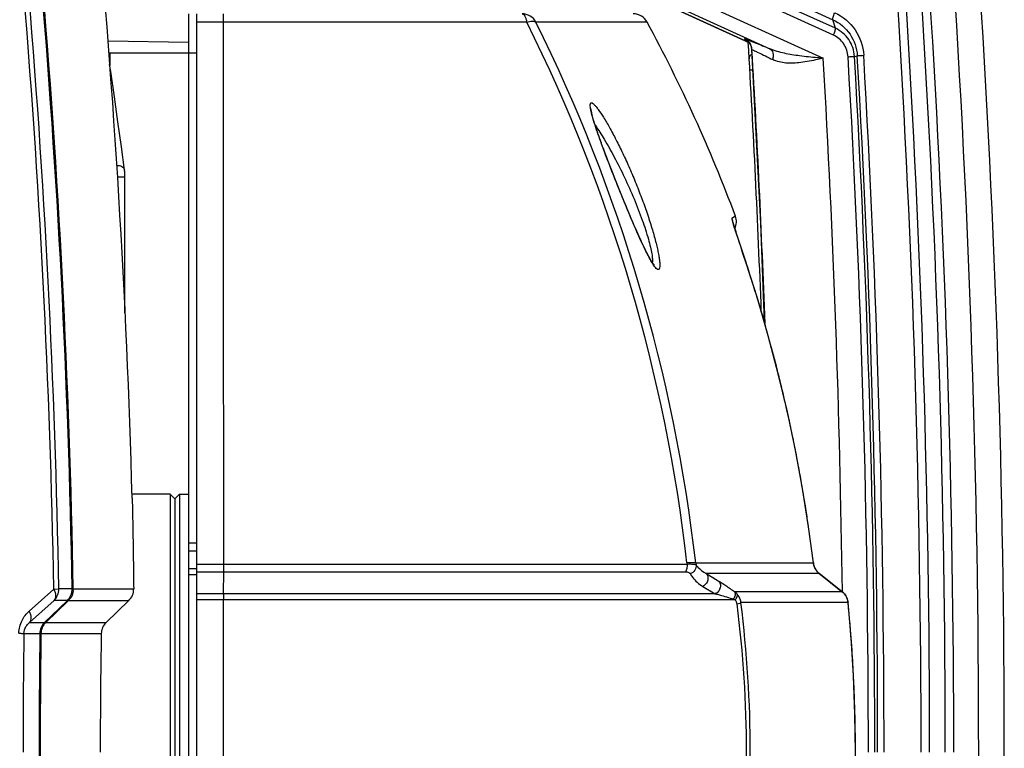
# Model space of a CAD drawing. Header units: millimetres. Extents: x 0 to 420, y 0 to 297.
# Tile 16 of 82: x 154 to 173, y 69 to 83. Entities that reach past the tile are written whole.
import ezdxf

# ---------------------------------------------------------------- set-up
doc = ezdxf.new("R2010")
doc.units = ezdxf.units.MM
doc.header["$LTSCALE"] = 23.1
doc.layers.get('0').update_dxf_attribs({"linetype": 'CONTINUOUS'})
doc.layers.add('02___PRT_ALL_AXES', color=7, linetype='CONTINUOUS')
doc.layers.add('06___PRT_ALL_SURFS', color=7, linetype='CONTINUOUS')

msp = doc.modelspace()

# ---------------------------------------------------------------- linework, layer by layer
at = {"color": 7, "linetype": 'Continuous'}
for p, q in [((167.8231, 82.6475), (164.2914, 84.2591)), ((167.0779, 84.1559), (169.4309, 83.0821)), ((169.4808, 82.9164), (167.1278, 83.9902)), ((169.4427, 82.7842), (167.0896, 83.858)), ((166.1975, 83.7336), (169.2475, 82.3418)), ((166.0556, 83.5149), (168.2269, 82.524)), ((157.0891, 54.8745), (157.0891, 83.1945)), ((157.2391, 54.8745), (157.2391, 83.1945)), ((165.8714, 83.0373), (163.738, 83.0374)), ((169.4808, 82.9164), (169.4309, 83.0821)), ((163.5648, 83.0345), (157.2391, 83.0345)), ((157.0891, 82.6416), (155.5351, 82.6687)), ((167.8724, 82.5188), (167.873, 82.5076)), ((167.8756, 82.5074), (167.8809, 82.5075)), ((155.5529, 82.4445), (157.2391, 82.4445)), ((155.5738, 82.4445), (155.5738, 82.2011)), ((167.8282, 82.3317), (167.8282, 82.3318)), ((169.8455, 82.3792), (169.9008, 82.39)), ((155.7169, 80.0702), (155.8624, 80.0702)), ((155.8624, 77.4549), (155.8623, 80.0763)), ((167.5645, 79.3145), (167.4975, 79.2721)), ((167.5251, 79.1631), (167.5207, 79.1778)), ((167.5302, 79.1461), (167.5251, 79.1631)), ((167.5362, 79.1267), (167.5302, 79.1461)), ((167.543, 79.1051), (167.5362, 79.1267)), ((167.5506, 79.0811), (167.543, 79.1051)), ((167.5591, 79.0547), (167.5506, 79.0811)), ((167.5684, 79.0258), (167.5591, 79.0547)), ((167.5786, 78.9945), (167.5684, 79.0258)), ((167.5955, 78.9428), (167.5786, 78.9945)), ((167.6144, 78.8855), (167.5955, 78.9428)), ((167.6353, 78.8224), (167.6144, 78.8855)), ((167.6661, 78.7296), (167.6353, 78.8224)), ((167.7091, 78.6002), (167.6661, 78.7296)), ((167.7712, 78.413), (167.7091, 78.6002)), ((167.7712, 78.413), (167.7706, 78.4145)), ((156.8191, 73.8945), (156.7291, 73.9845)), ((156.7291, 73.9845), (156.7291, 64.0845)), ((156.9091, 73.9845), (156.8191, 73.8945)), ((156.9091, 73.9845), (157.0891, 73.9845)), ((156.9091, 73.9845), (156.9091, 64.0845)), ((156.8191, 73.8945), (156.8191, 64.1745)), ((157.0891, 73.0496), (157.2391, 73.0496)), ((157.0891, 72.8963), (157.2391, 72.8963)), ((166.6358, 72.6634), (166.6385, 72.6425)), ((166.803, 72.6641), (169.0595, 72.6641)), ((169.0595, 72.665), (169.0595, 72.6641)), ((169.0597, 72.6634), (169.0595, 72.6641)), ((157.2391, 72.55), (157.0891, 72.55)), ((157.2391, 72.6425), (166.6385, 72.6425)), ((157.2391, 72.4928), (166.6055, 72.4928)), ((157.7552, 72.0723), (157.7567, 72.4928)), ((157.2391, 72.4345), (157.0891, 72.4345)), ((166.9981, 72.4649), (169.1682, 72.4649)), ((166.9981, 72.4649), (167.2364, 72.322)), ((169.1704, 72.4632), (169.1682, 72.4649)), ((169.1682, 72.4649), (169.1703, 72.4632)), ((169.1682, 72.4649), (169.1703, 72.4632)), ((169.1703, 72.4632), (169.6092, 72.113)), ((169.6115, 72.1113), (169.1704, 72.4632)), ((154.029, 71.7397), (154.5009, 72.1628)), ((154.5009, 72.1628), (154.5963, 72.1645)), ((154.852, 72.1645), (154.5963, 72.1645)), ((154.8736, 72.1645), (154.852, 72.1641)), ((154.8736, 72.1645), (156.0313, 72.1645)), ((166.9393, 72.2152), (167.1788, 72.0723)), ((169.6092, 72.113), (167.5495, 72.113)), ((169.6116, 72.1113), (169.6092, 72.113)), ((154.0337, 71.5212), (154.5056, 71.9439)), ((154.3241, 71.5212), (154.7607, 71.9439)), ((154.7713, 71.933), (154.3459, 71.5212)), ((154.7607, 71.9439), (154.5056, 71.9439)), ((154.7826, 71.9439), (154.7713, 71.933)), ((154.7826, 71.9439), (154.772, 71.9549)), ((154.7826, 71.9439), (155.9391, 71.9439)), ((155.9391, 71.9439), (155.5015, 71.5212)), ((167.1788, 72.0723), (157.2391, 72.0723)), ((167.5586, 71.9559), (157.2391, 71.9559)), ((169.7227, 71.907), (167.6693, 71.907)), ((169.7229, 71.9065), (169.7227, 71.907)), ((154.3459, 71.5212), (154.3353, 71.5321)), ((154.0337, 71.5212), (154.3241, 71.5212)), ((154.3459, 71.5212), (155.5015, 71.5212)), ((153.9267, 71.3098), (154.2328, 71.3098)), ((154.2544, 71.3098), (154.2328, 71.3101)), ((154.2544, 71.3098), (155.4095, 71.3098))]:
    msp.add_line(p, q, dxfattribs=at)
for points in [[(164.0532, 84.3697), (164.0944, 84.3502), (164.1374, 84.33), (164.1821, 84.3092), (164.2282, 84.2879), (164.2756, 84.2661), (167.8234, 82.6471)], [(167.7707, 82.6952), (167.7702, 82.6956), (167.7705, 82.6954), (167.7718, 82.6946), (167.7741, 82.6931), (167.7775, 82.6908), (167.7822, 82.6874), (167.788, 82.6829), (167.7949, 82.6771), (167.8022, 82.6704), (167.8096, 82.663), (167.817, 82.6549), (167.8241, 82.6462), (167.831, 82.637), (167.8375, 82.6272), (167.8437, 82.6168), (167.8494, 82.606), (167.8545, 82.5946), (167.8592, 82.5828), (167.8632, 82.5706), (167.8666, 82.558), (167.8693, 82.545), (167.8712, 82.5318), (167.8724, 82.5188)], [(167.873, 82.5076), (168.0467, 79.1748), (168.1171, 77.2865)], [(167.8777, 82.4176), (167.8777, 82.4175), (167.8664, 82.4108), (167.8563, 82.4026), (167.8474, 82.3929), (167.8401, 82.3821), (167.8344, 82.3703), (167.8304, 82.3578), (167.8284, 82.3449), (167.8282, 82.3318)], [(155.8553, 80.1959), (155.7953, 80.6435), (155.729, 81.124), (155.6609, 81.6053), (155.5908, 82.0872), (155.5706, 82.2222)], [(166.0109, 78.374), (166.0106, 78.3742), (166.0082, 78.3768), (166.0043, 78.3812), (165.9993, 78.3873), (165.9932, 78.3953), (165.9861, 78.405), (165.9782, 78.4164), (165.9696, 78.4295), (165.9602, 78.4443), (165.9502, 78.4607), (165.9395, 78.4787), (165.9281, 78.4984), (165.9162, 78.5197), (165.9037, 78.5425), (165.8906, 78.567), (165.877, 78.5931), (165.8628, 78.6207), (165.8481, 78.6499), (165.8328, 78.6807), (165.8171, 78.713), (165.8008, 78.7468), (165.7841, 78.7821), (165.7668, 78.8188), (165.7491, 78.8571), (165.731, 78.8968), (165.7123, 78.938), (165.6931, 78.9808), (165.6735, 79.025), (165.6533, 79.0707), (165.6327, 79.118), (165.6116, 79.1667), (165.59, 79.217), (165.5679, 79.2688), (165.5452, 79.3221), (165.5222, 79.3769), (165.4986, 79.4331), (165.4747, 79.4907), (165.4503, 79.5496), (165.4256, 79.6097), (165.4005, 79.671), (165.3751, 79.7334), (165.3495, 79.7969), (165.3236, 79.8612), (165.2975, 79.9264), (165.2714, 79.9921), (165.2453, 80.058), (165.2194, 80.1239), (165.1938, 80.1893), (165.1686, 80.2541), (165.144, 80.3178), (165.1201, 80.3802), (165.097, 80.4409), (165.0747, 80.4999), (165.0533, 80.5569), (165.0329, 80.612), (165.0134, 80.665), (164.9947, 80.7162), (164.977, 80.7654), (164.9602, 80.8127), (164.9442, 80.8581), (164.9291, 80.9016), (164.9148, 80.9433), (164.9014, 80.9832), (164.8888, 81.0212), (164.8771, 81.0574), (164.8663, 81.0917), (164.8563, 81.1241), (164.8472, 81.1544), (164.8389, 81.1828), (164.8315, 81.2092), (164.8249, 81.2336), (164.8192, 81.2561), (164.8141, 81.2767), (164.8099, 81.2954), (164.8063, 81.3123), (164.8033, 81.3273), (164.8011, 81.3405), (164.7993, 81.3519), (164.7982, 81.3613), (164.7975, 81.3688), (164.7972, 81.3741), (164.7971, 81.3752)], [(155.8623, 80.0763), (155.8621, 80.0944), (155.8616, 80.1127), (155.8609, 80.131), (155.8598, 80.1492), (155.8584, 80.167), (155.8567, 80.1843), (155.8552, 80.1961)], [(167.5287, 79.2919), (167.5147, 79.2829), (167.4975, 79.2721)], [(167.5645, 79.3145), (167.563, 79.3136), (167.56, 79.3116)], [(167.5207, 79.1778), (167.5171, 79.1902), (167.5157, 79.1954), (167.5144, 79.2), (167.5133, 79.204), (167.5125, 79.2072), (167.5118, 79.2098), (167.5114, 79.2116), (167.5112, 79.2123)], [(169.0595, 72.665), (168.9667, 73.3572), (168.8497, 74.0941), (168.714, 74.8293), (168.5597, 75.5623), (168.3867, 76.2923), (168.195, 77.0187), (167.9848, 77.7409), (167.7712, 78.413)], [(169.1704, 72.4632), (169.1547, 72.4767), (169.1383, 72.493), (169.123, 72.5109), (169.1089, 72.5302), (169.0962, 72.551), (169.085, 72.5732), (169.0756, 72.5965), (169.068, 72.6208), (169.0624, 72.6456), (169.0597, 72.6634)], [(169.723, 66.1625), (169.7827, 66.8453), (169.8286, 67.5744), (169.8561, 68.3048), (169.8653, 69.0359), (169.856, 69.7671), (169.8284, 70.4977), (169.7824, 71.2271), (169.7229, 71.9065)]]:
    msp.add_lwpolyline(points, dxfattribs=at)
for centre, radius, start, end in [((-21.1355, 69.0342), 176.0153, 1.019039, 8.783082), ((-21.0896, 69.0342), 175.991, 1.01918, 8.785311), ((-21.3056, 69.0341), 175.8343, 1.019558, 8.700877), ((-21.3013, 69.0341), 175.9254, 1.019582, 8.701086), ((-58.5645, 69.0345), 230.7916, 356.179959, 3.820042), ((-58.6733, 69.0345), 231.3915, 356.251007, 3.748993), ((-58.7529, 69.0327), 229.8762, 0.000473, 3.617699), ((-58.738, 69.0326), 230.0241, 0.000467, 3.617696), ((-58.6209, 69.0327), 230.2085, 0.000453, 3.617698), ((-58.6062, 69.0326), 230.3564, 0.000448, 3.617693), ((135.7245, 69.1208), 31.2799, 6.50434, 26.41729), ((165.6077, 82.8945), 0.3, 28.44324, 90), ((135.6312, 69.1229), 31.206, 6.51446, 26.47435), ((-58.6733, 69.0345), 226.8915, 2.133644, 3.441188), ((167.6365, 82.5028), 0.2444, 7.24836, 13.34623), ((167.633, 82.5023), 0.248, 1.2134, 7.2562), ((167.9177, 82.5487), 0.0552, 226.60251, 228.27301), ((-58.6172, 69.0338), 226.8985, 2.077052, 3.404353), ((-58.4846, 69.0334), 228.1206, 0.773076, 3.344495), ((-58.5213, 69.033), 228.6341, 0.000369, 3.344297), ((-58.5464, 69.033), 228.7815, 0.000361, 3.344297), ((-58.6752, 69.033), 228.9659, 0.000347, 3.344299), ((-58.7012, 69.033), 229.1142, 0.000345, 3.344292), ((167.2151, 79.1673), 0.3012, 6.36314, 20.36228), ((167.2834, 79.2096), 0.3, 333.63468, 20.46655), ((139.605, 69.0898), 29.669, 16.89375, 18.318), ((139.5685, 69.0786), 29.7072, 16.20782, 16.89398), ((139.5613, 69.0764), 29.7147, 15.45589, 16.20784), ((139.5392, 69.0704), 29.7376, 14.3426, 15.45573), ((139.5101, 69.0629), 29.7676, 13.70268, 14.3427), ((139.4948, 69.0592), 29.7834, 12.6698, 13.70266), ((139.4772, 69.0553), 29.8014, 12.02502, 12.66978), ((139.4566, 69.0509), 29.8225, 11.26414, 12.02502), ((139.4446, 69.0485), 29.8347, 10.52319, 11.26415), ((139.4423, 69.0481), 29.8371, 9.8456, 10.5232), ((139.4177, 69.0438), 29.862, 8.97969, 9.8455), ((139.3937, 69.04), 29.8863, 8.40054, 8.97976), ((139.3892, 69.0393), 29.8909, 6.96524, 8.40059), ((167.0581, 72.6913), 0.2566, 186.08781, 194.50781), ((169.3666, 72.7009), 0.3093, 186.83976, 204.64094), ((102.8418, 72.6233), 54.9151, 359.86386, 0.02001), ((169.3618, 72.6991), 0.3042, 204.69376, 208.93579), ((169.361, 72.6986), 0.3032, 208.93838, 209.65041), ((169.3603, 72.6982), 0.3024, 209.64879, 213.45076), ((169.3585, 72.697), 0.3003, 213.45321, 214.43294), ((169.3574, 72.6963), 0.2989, 214.43226, 216.79334), ((169.3566, 72.6957), 0.2979, 216.79442, 217.98592), ((169.3563, 72.6955), 0.2976, 217.98603, 219.15777), ((169.3562, 72.6954), 0.2975, 219.1575, 222.50265), ((169.3548, 72.6941), 0.2956, 222.50318, 223.8412), ((169.3535, 72.6928), 0.2937, 223.84007, 227.04554), ((169.3526, 72.6918), 0.2924, 227.04766, 228.82988), ((169.3524, 72.6917), 0.2921, 228.83028, 230.9063), ((154.2959, 72.1591), 0.3005, 314.25413, 1.02876), ((154.5524, 72.1593), 0.2996, 314.05047, 1.00614), ((154.5735, 72.1593), 0.3002, 355.15221, 1.00975), ((155.7297, 72.1611), 0.3017, 313.97197, 0.66156), ((167.3654, 71.8657), 0.3084, 40.35482, 53.3317), ((169.4242, 71.8768), 0.3, 46.1548, 51.92228), ((169.4244, 71.8768), 0.3, 5.6758, 51.40943), ((169.424, 71.8766), 0.3004, 40.39882, 46.15955), ((154.5736, 72.1593), 0.3001, 314.14985, 320.00724), ((190.7504, 71.9709), 32.9954, 179.82397, 180.02611), ((144.8402, 69.0345), 23.0091, 352.8282, 7.1718), ((140.8344, 69.0355), 29.0307, 4.00064, 5.67663), ((145.4277, 69.0345), 22.3494, 352.69267, 7.30734), ((154.5324, 71.3059), 0.2996, 134.0514, 179.24939), ((154.5527, 71.306), 0.2984, 167.98989, 179.26116), ((154.5556, 71.3042), 0.3018, 139.64777, 145.27458), ((154.5546, 71.305), 0.3005, 133.99914, 139.65609), ((155.7107, 71.3045), 0.3012, 133.99248, 178.99256), ((305.9963, 69.0343), 152.0866, 179.142734, 179.999955), ((330.8912, 69.0345), 176.6731, 179.262081, 180.737919), ((330.8866, 69.0345), 176.6469, 179.261972, 180.738028), ((289.2228, 69.0292), 133.8327, 179.023578, 179.997728), ((140.827, 69.0349), 29.0381, 2.94094, 4.00084), ((140.8288, 69.035), 29.0363, 2.35799, 2.94084), ((140.8154, 69.0345), 29.0497, 1.54772, 2.35799), ((140.8121, 69.0344), 29.0531, 0.88502, 1.54774), ((140.8189, 69.0345), 29.0462, 0.14705, 0.88504)]:
    msp.add_arc(centre, radius, start, end, dxfattribs=at)
for points, knots in [([(157.7505, 83.0345), (157.7504, 83.0565), (157.7504, 83.0877), (157.7503, 83.1266), (157.7503, 83.1498), (157.7501, 83.1682), (157.7502, 83.1807), (157.75, 83.1877), (157.7502, 83.1915), (157.7497, 83.193), (157.7502, 83.1945), (157.7499, 83.1945)], [0, 0, 0, 0, 0.4124414, 0.5849501, 0.7306267, 0.8468395, 0.9313933, 0.9613024, 0.9827536, 0.9956729, 1, 1, 1, 1]), ([(163.4763, 83.1945), (163.4987, 83.1945), (163.5303, 83.1543), (163.5512, 83.0975), (163.5609, 83.0567), (163.5648, 83.0345)], [0, 0, 0, 0, 0.3537236, 0.6433641, 1, 1, 1, 1]), ([(163.738, 83.0374), (163.713, 83.0839), (163.6366, 83.165), (163.529, 83.1945), (163.4763, 83.1945)], [0, 0, 0, 0, 0.5008763, 1, 1, 1, 1]), ([(163.5648, 83.0345), (163.6002, 83.045), (163.6499, 83.0563), (163.7094, 83.0531), (163.7312, 83.0439), (163.738, 83.0374)], [0, 0, 0, 0, 0.621832, 0.8410738, 1, 1, 1, 1]), ([(169.4309, 83.0821), (169.4292, 83.0879), (169.4313, 83.1051), (169.4383, 83.1343), (169.4515, 83.1724), (169.4627, 83.1998), (169.4691, 83.2143)], [0, 0, 0, 0, 0.1327223, 0.3582272, 0.6572605, 1, 1, 1, 1]), ([(169.4309, 83.0821), (169.5621, 83.0222), (169.796, 82.8249), (169.8923, 82.535), (169.9008, 82.39)], [0, 0, 0, 0, 0.4979813, 1, 1, 1, 1]), ([(169.4691, 83.2143), (169.6236, 83.1437), (169.8993, 82.9112), (170.0128, 82.5695), (170.0228, 82.3986)], [0, 0, 0, 0, 0.4979813, 1, 1, 1, 1]), ([(157.7569, 72.6425), (157.7566, 73.542), (157.7555, 77.006), (157.7531, 80.47), (157.7505, 83.0345)], [0, 0, 0, 0, 0.2596764, 1, 1, 1, 1]), ([(169.4427, 82.7842), (169.4491, 82.7987), (169.4603, 82.8261), (169.4735, 82.8642), (169.4805, 82.8934), (169.4826, 82.9105), (169.4808, 82.9164)], [0, 0, 0, 0, 0.3427395, 0.6417728, 0.8672777, 1, 1, 1, 1]), ([(169.8455, 82.3792), (169.8389, 82.4918), (169.7642, 82.7168), (169.5826, 82.87), (169.4808, 82.9164)], [0, 0, 0, 0, 0.5020187, 1, 1, 1, 1]), ([(167.7523, 82.712), (167.7494, 82.713), (167.7444, 82.7142), (167.7399, 82.7162), (167.7355, 82.7156), (167.7395, 82.7122), (167.7435, 82.7096), (167.752, 82.7045), (167.7628, 82.6986), (167.7712, 82.6942), (167.7759, 82.6918)], [0, 0, 0, 0, 0.1474243, 0.2332813, 0.262445, 0.3030735, 0.3980406, 0.5472081, 0.7488009, 1, 1, 1, 1]), ([(167.7523, 82.712), (167.8171, 82.69), (167.9757, 82.6281), (168.133, 82.5634), (168.2269, 82.524)], [0, 0, 0, 0, 0.402106, 1, 1, 1, 1]), ([(167.7759, 82.6918), (167.7793, 82.69), (167.7952, 82.6818), (167.8112, 82.6739), (167.8238, 82.6678)], [0, 0, 0, 0, 0.219101, 1, 1, 1, 1]), ([(169.7235, 82.3706), (169.7184, 82.4573), (169.6609, 82.6305), (169.521, 82.7485), (169.4427, 82.7842)], [0, 0, 0, 0, 0.5020187, 1, 1, 1, 1]), ([(167.8724, 82.5188), (167.8724, 82.5182), (167.8741, 82.5142), (167.8771, 82.5111), (167.8797, 82.5086)], [0, 0, 0, 0, 0.1399066, 1, 1, 1, 1]), ([(167.873, 82.5076), (167.873, 82.5074), (167.8744, 82.5076), (167.875, 82.5074), (167.8756, 82.5074)], [0, 0, 0, 0, 0.2561003, 1, 1, 1, 1]), ([(167.8809, 82.5075), (167.8847, 82.506), (167.9016, 82.499), (167.9183, 82.4916), (167.9313, 82.4858)], [0, 0, 0, 0, 0.2235565, 1, 1, 1, 1]), ([(167.9313, 82.4858), (167.9544, 82.4754), (168.0712, 82.4211), (168.1863, 82.3631), (168.2785, 82.316)], [0, 0, 0, 0, 0.1966899, 1, 1, 1, 1]), ([(168.2269, 82.524), (168.2402, 82.5173), (168.2648, 82.494), (168.2846, 82.4438), (168.2897, 82.3823), (168.2837, 82.3386), (168.2785, 82.316)], [0, 0, 0, 0, 0.1963007, 0.4250995, 0.695293, 1, 1, 1, 1]), ([(168.7955, 82.3873), (168.6974, 82.3999), (168.5043, 82.4305), (168.3153, 82.4854), (168.2269, 82.524)], [0, 0, 0, 0, 0.5062264, 1, 1, 1, 1]), ([(168.8162, 82.2617), (168.7212, 82.2501), (168.5391, 82.2376), (168.3554, 82.2767), (168.2785, 82.316)], [0, 0, 0, 0, 0.5254871, 1, 1, 1, 1]), ([(169.2475, 82.3418), (169.21, 82.3451), (169.0592, 82.3582), (168.9084, 82.3727), (168.7955, 82.3873)], [0, 0, 0, 0, 0.2481438, 1, 1, 1, 1]), ([(169.2475, 82.3418), (169.2119, 82.334), (169.069, 82.3028), (168.9251, 82.2751), (168.8161, 82.2617)], [0, 0, 0, 0, 0.249081, 1, 1, 1, 1]), ([(169.7235, 82.3706), (169.7515, 82.3723), (169.7883, 82.3743), (169.8289, 82.3778), (169.8417, 82.3784), (169.8455, 82.3792)], [0, 0, 0, 0, 0.6880004, 0.9037178, 1, 1, 1, 1]), ([(169.9008, 82.39), (169.9046, 82.3907), (169.9174, 82.3914), (169.958, 82.3948), (169.9948, 82.3969), (170.0228, 82.3986)], [0, 0, 0, 0, 0.0962822, 0.3119996, 1, 1, 1, 1]), ([(167.8934, 82.1148), (167.8862, 82.1144), (167.8735, 82.1138), (167.8586, 82.113), (167.8497, 82.1128), (167.8449, 82.1124), (167.8429, 82.1129), (167.841, 82.1123), (167.8409, 82.1126)], [0, 0, 0, 0, 0.4094553, 0.728243, 0.8451971, 0.9304702, 0.9823441, 1, 1, 1, 1]), ([(164.7989, 81.3247), (164.7937, 81.3481), (164.7859, 81.3884), (164.781, 81.4356), (164.7834, 81.4633), (164.7874, 81.477), (164.7946, 81.4862), (164.8015, 81.488), (164.8047, 81.488)], [0, 0, 0, 0, 0.4105182, 0.7041055, 0.8079269, 0.8859602, 0.9450819, 1, 1, 1, 1]), ([(164.8047, 81.488), (164.8128, 81.488), (164.8325, 81.478), (164.8612, 81.4524), (164.8972, 81.4118), (164.9584, 81.3316), (165.0452, 81.1986), (165.1579, 81.0052), (165.2809, 80.774), (165.4091, 80.5131), (165.5378, 80.2305), (165.6625, 79.9345), (165.779, 79.6341), (165.8835, 79.3392), (165.9719, 79.0611), (166.0322, 78.8446), (166.0693, 78.6888), (166.0901, 78.5889), (166.1049, 78.5021), (166.1136, 78.4295), (166.1167, 78.3718), (166.1133, 78.3301), (166.1061, 78.301), (166.0915, 78.2917), (166.0856, 78.2917)], [0, 0, 0, 0, 0.0068361, 0.0177958, 0.033179, 0.0528578, 0.1039825, 0.1686028, 0.2440036, 0.3275734, 0.4167888, 0.5091026, 0.6018076, 0.6919225, 0.7761531, 0.8509777, 0.8837633, 0.9129145, 0.9380734, 0.9589479, 0.9753421, 0.9872173, 0.994895, 1, 1, 1, 1]), ([(165.9631, 78.4307), (165.9155, 78.5098), (165.8174, 78.7028), (165.6674, 79.0314), (165.5006, 79.4228), (165.327, 79.8476), (165.1577, 80.2768), (165.0048, 80.68), (164.8835, 81.0254), (164.819, 81.2346), (164.7989, 81.3247)], [0, 0, 0, 0, 0.0886925, 0.2075538, 0.3469988, 0.4972123, 0.6483462, 0.7901332, 0.9113422, 1, 1, 1, 1]), ([(164.8771, 81.0575), (164.9387, 80.9704), (165.0659, 80.7697), (165.253, 80.4358), (165.4436, 80.0542), (165.6227, 79.651), (165.776, 79.256), (165.8777, 78.9459), (165.9348, 78.729), (165.9616, 78.6019), (165.9745, 78.5045), (165.9752, 78.4489), (165.9708, 78.4275)], [0, 0, 0, 0, 0.1114507, 0.24787, 0.3995133, 0.5567105, 0.7084984, 0.8418434, 0.8971755, 0.9427228, 0.9772081, 1, 1, 1, 1]), ([(155.7034, 80.2875), (155.7216, 80.2889), (155.7574, 80.2867), (155.8056, 80.269), (155.8416, 80.2381), (155.8534, 80.2099), (155.8552, 80.1961)], [0, 0, 0, 0, 0.2834448, 0.5472997, 0.7839103, 1, 1, 1, 1]), ([(167.4975, 79.2721), (167.4968, 79.2717), (167.4966, 79.2687), (167.4974, 79.2602), (167.5019, 79.2411), (167.5103, 79.2101), (167.5177, 79.1852), (167.5221, 79.1707)], [0, 0, 0, 0, 0.0226868, 0.0720814, 0.2591295, 0.5677019, 1, 1, 1, 1]), ([(167.5221, 79.1707), (167.5526, 79.0706), (167.6364, 78.8188), (167.7201, 78.567), (167.7706, 78.4145)], [0, 0, 0, 0, 0.3945177, 1, 1, 1, 1]), ([(166.0856, 78.2917), (166.0775, 78.2917), (166.0578, 78.3026), (166.0146, 78.3477), (165.9848, 78.3947), (165.9631, 78.4307)], [0, 0, 0, 0, 0.1279414, 0.332976, 1, 1, 1, 1]), ([(156.0018, 73.9074), (156.0074, 73.7055), (156.0178, 73.1246), (156.0267, 72.5436), (156.0313, 72.1645)], [0, 0, 0, 0, 0.3475527, 1, 1, 1, 1]), ([(166.803, 72.6641), (166.7971, 72.6668), (166.7782, 72.6681), (166.7433, 72.6692), (166.6937, 72.6673), (166.6563, 72.6649), (166.6357, 72.6634)], [0, 0, 0, 0, 0.115814, 0.3295786, 0.630164, 1, 1, 1, 1]), ([(166.6385, 72.6425), (166.64, 72.6135), (166.6365, 72.5618), (166.6195, 72.5107), (166.6055, 72.4928)], [0, 0, 0, 0, 0.5598456, 1, 1, 1, 1]), ([(166.6055, 72.4928), (166.6164, 72.4928), (166.6487, 72.4909), (166.686, 72.4778), (166.6969, 72.4584)], [0, 0, 0, 0, 0.3297311, 1, 1, 1, 1]), ([(166.6385, 72.6425), (166.6593, 72.6437), (166.6972, 72.6447), (166.7478, 72.6425), (166.784, 72.6372), (166.8039, 72.6316), (166.8097, 72.627)], [0, 0, 0, 0, 0.3605097, 0.6560149, 0.8716284, 1, 1, 1, 1]), ([(166.8097, 72.627), (166.8164, 72.5926), (166.7975, 72.514), (166.7327, 72.4689), (166.6969, 72.4584)], [0, 0, 0, 0, 0.4842215, 1, 1, 1, 1]), ([(166.8097, 72.627), (166.8209, 72.6115), (166.8735, 72.5469), (166.9416, 72.4952), (166.9981, 72.4649)], [0, 0, 0, 0, 0.2295455, 1, 1, 1, 1]), ([(166.6969, 72.4584), (166.7101, 72.4351), (166.7738, 72.3389), (166.8634, 72.2605), (166.9393, 72.2152)], [0, 0, 0, 0, 0.2325361, 1, 1, 1, 1]), ([(166.9981, 72.4649), (167.0152, 72.4502), (167.0407, 72.4064), (167.0391, 72.3301), (167.0044, 72.2596), (166.9625, 72.2257), (166.9393, 72.2152)], [0, 0, 0, 0, 0.2278604, 0.478005, 0.7423647, 1, 1, 1, 1]), ([(167.2364, 72.322), (167.2535, 72.3072), (167.2793, 72.2636), (167.2782, 72.1873), (167.2438, 72.1167), (167.202, 72.0828), (167.1788, 72.0723)], [0, 0, 0, 0, 0.2285848, 0.4786389, 0.742499, 1, 1, 1, 1]), ([(167.2364, 72.322), (167.2847, 72.2931), (167.3897, 72.2242), (167.493, 72.1529), (167.5495, 72.113)], [0, 0, 0, 0, 0.4488485, 1, 1, 1, 1]), ([(154.5009, 72.1628), (154.511, 72.142), (154.527, 72.1009), (154.5404, 72.0262), (154.5271, 71.9683), (154.5056, 71.9439)], [0, 0, 0, 0, 0.3039157, 0.5727837, 1, 1, 1, 1]), ([(167.5307, 71.9678), (167.5391, 71.9816), (167.5529, 72.0095), (167.567, 72.0574), (167.5639, 72.0985), (167.5495, 72.113)], [0, 0, 0, 0, 0.3174617, 0.5990872, 1, 1, 1, 1]), ([(157.755, 66.1131), (157.7549, 66.5993), (157.7546, 68.5469), (157.7547, 70.4945), (157.755, 71.9559)], [0, 0, 0, 0, 0.2496723, 1, 1, 1, 1]), ([(167.1788, 72.0723), (167.2065, 72.0657), (167.3249, 72.0348), (167.4417, 71.998), (167.5307, 71.9678)], [0, 0, 0, 0, 0.2321064, 1, 1, 1, 1]), ([(167.5586, 71.9559), (167.5746, 71.9745), (167.5978, 72.0063), (167.6076, 72.0514), (167.6004, 72.0654)], [0, 0, 0, 0, 0.6104576, 1, 1, 1, 1]), ([(167.5955, 71.8771), (167.5946, 71.8846), (167.5885, 71.9134), (167.5731, 71.9398), (167.5586, 71.9559)], [0, 0, 0, 0, 0.2594559, 1, 1, 1, 1]), ([(167.5955, 71.8771), (167.6127, 71.881), (167.6356, 71.887), (167.6597, 71.8981), (167.6677, 71.9039), (167.6693, 71.907)], [0, 0, 0, 0, 0.6538276, 0.8685422, 1, 1, 1, 1]), ([(167.6693, 71.907), (167.6677, 71.9216), (167.6568, 71.9788), (167.6284, 72.0323), (167.6004, 72.0654)], [0, 0, 0, 0, 0.2528085, 1, 1, 1, 1]), ([(153.8313, 71.3163), (153.8326, 71.4002), (153.8725, 71.5608), (153.9729, 71.6894), (154.029, 71.7397)], [0, 0, 0, 0, 0.5270291, 1, 1, 1, 1]), ([(154.029, 71.7397), (154.0391, 71.7189), (154.055, 71.6778), (154.0683, 71.6033), (154.0551, 71.5456), (154.0337, 71.5212)], [0, 0, 0, 0, 0.3039193, 0.5728131, 1, 1, 1, 1]), ([(153.9267, 71.3098), (153.9275, 71.3561), (153.9523, 71.4378), (154.0071, 71.4992), (154.0337, 71.5212)], [0, 0, 0, 0, 0.5728587, 1, 1, 1, 1]), ([(153.8313, 71.3163), (153.8437, 71.3158), (153.8658, 71.3148), (153.8945, 71.3134), (153.9138, 71.3116), (153.9237, 71.3108), (153.9267, 71.3098)], [0, 0, 0, 0, 0.3898368, 0.6929598, 0.8984932, 1, 1, 1, 1])]:
    msp.add_open_spline(points, degree=3, knots=knots, dxfattribs=at)
for points in [[(167.8301, 82.6506), (167.8095, 82.6764), (167.7822, 82.6981), (167.7523, 82.712)], [(167.8744, 82.5592), (167.8665, 82.5921), (167.8512, 82.6242), (167.8301, 82.6506)], [(154.8726, 72.1339), (154.8675, 72.0737), (154.8423, 72.0127), (154.8035, 71.9664)], [(167.5307, 71.9678), (167.5403, 71.9645), (167.5497, 71.9607), (167.5586, 71.9559)], [(169.6527, 72.0713), (169.6913, 72.0259), (169.7167, 71.9662), (169.7227, 71.907)], [(154.3075, 71.4761), (154.2852, 71.4438), (154.269, 71.4064), (154.2609, 71.368)]]:
    msp.add_open_spline(points, degree=3, dxfattribs=at)
at = {"layer": '02___PRT_ALL_AXES', "color": 7, "linetype": 'Continuous'}
msp.add_line((156.7291, 73.9845), (155.9994, 73.9845), dxfattribs=at)
at = {"layer": '06___PRT_ALL_SURFS', "color": 7, "linetype": 'Continuous'}
msp.add_line((166.1975, 83.7336), (169.2475, 82.3418), dxfattribs=at)
for centre, radius, start, end in [((-20.385, 69.0345), 176.4542, 1.582477, 9.104096), ((-58.5645, 69.0345), 230.7916, 356.179959, 3.820042), ((140.0203, 69.0345), 29.4, 20.46655, 28.44326), ((-58.4846, 69.0334), 228.1206, 0.773076, 3.344495)]:
    msp.add_arc(centre, radius, start, end, dxfattribs=at)

doc.saveas('drawing.dxf')
